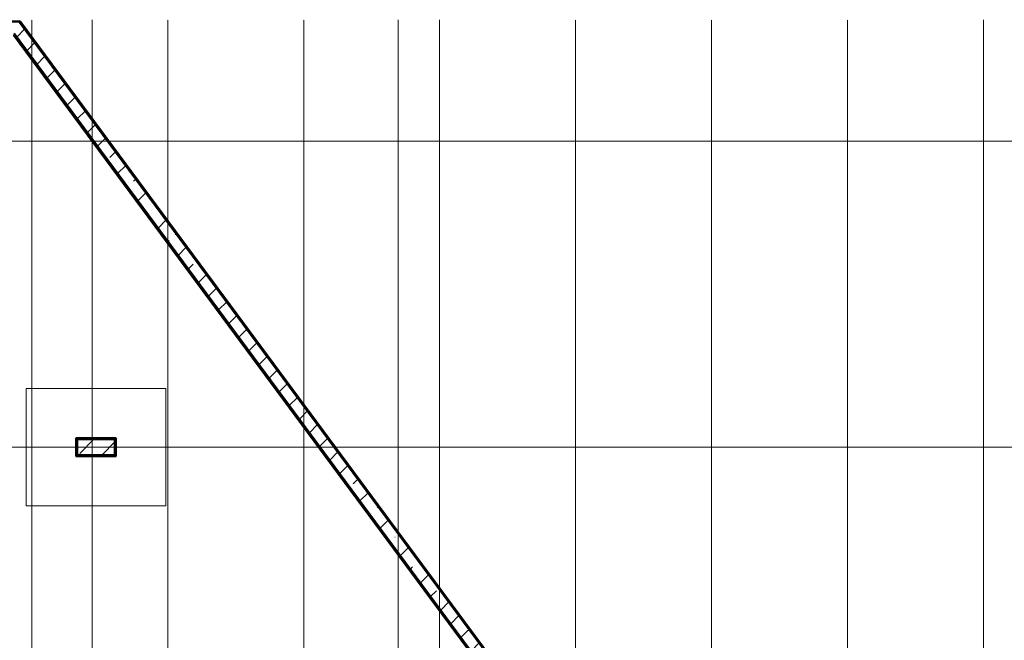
# Model space of a CAD drawing. Header units: millimetres. Extents: x -135639 to 224623, y -383017 to -59102.
# Tile 233 of 256: x 84675 to 110744, y -244431 to -227996. Entities that reach past the tile are written whole.
import ezdxf

# ---------------------------------------------------------------- set-up
doc = ezdxf.new("R2010")
doc.units = ezdxf.units.MM
doc.linetypes.add('Линия сетки', pattern=[25, 20, -2.5, 0, -2.5])
for name, color, linetype, lineweight in [('A-200-M_WALL', 7, 'Continuous', 18), ('A-200-M_WALL_EXT', 7, 'Continuous', 18), ('A-200-M_WALL_INT', 7, 'Continuous', 18), ('A-200-M_WALL_PAT', 7, 'Continuous', 40), ('S-160-M_FOUND', 7, 'Continuous', 18), ('S-280-M_COLUMN', 7, 'Continuous', 18), ('Z-030-M_GRID', 7, 'Continuous', 9)]:
    doc.layers.add(name, color=color, linetype=linetype, lineweight=lineweight)
pattern_1 = [(0, (0, 0), (812.8, 203.2), [67.056, -542.544, 67.056, -542.544, -3251.2]), (0, (0, 0), (812.8, 203.2), [-1219.2, 67.056, -1152.144, 67.056, -542.544, -1422.4]), (0, (0, 0), (812.8, 203.2), [-3048, 67.056, -339.344, 67.056, -948.944]), (120, (304.8, 101.6), (-582.37636, 602.30545), [67.056, -542.544, 67.056, -542.544, -3251.2]), (120, (304.8, 101.6), (-582.37636, 602.30545), [-1219.2, 67.056, -1152.144, 67.056, -542.544, -1422.4]), (120, (304.8, 101.6), (-582.37636, 602.30545), [-3048, 67.056, -339.344, 67.056, -948.944]), (240, (406.4, 508), (-230.42364, -805.50545), [67.056, -542.544, 67.056, -542.544, -3251.2]), (240, (406.4, 508), (-230.42364, -805.50545), [-1219.2, 67.056, -1152.144, 67.056, -542.544, -1422.4]), (240, (406.4, 508), (-230.42364, -805.50545), [-3048, 67.056, -339.344, 67.056, -948.944])]

# ---------------------------------------------------------------- blocks, each defined once
blk = doc.blocks.new('135_SLK_GD_AR_rvt-1-B2_-11_400_')
at = {"layer": 'A-200-M_WALL_PAT', "lineweight": 9, "true_color": 0xaaaaaa}
h = blk.add_hatch(dxfattribs=at)
h.set_pattern_fill('FP_4', color=253, style=0, pattern_type=2)
h.set_pattern_definition(pattern_1)
h.paths.add_polyline_path([(105820, 116105), (105836, 116117), (93082, 133353), (93058, 133352), (105808, 116121)])
h = blk.add_hatch(dxfattribs=at)
h.set_pattern_fill('FP_4', color=253, style=0, pattern_type=2)
h.set_pattern_definition(pattern_1)
h.paths.add_polyline_path([(94750, 122200), (94750, 122600), (94730, 122600), (94730, 122200)])
h = blk.add_hatch(dxfattribs=at)
h.set_pattern_fill('FP_4', color=253, style=0, pattern_type=2)
h.set_pattern_definition(pattern_1)
h.paths.add_polyline_path([(95770, 122180), (95770, 122600), (95750, 122600), (95750, 122180)])
h = blk.add_hatch(dxfattribs=at)
h.set_pattern_fill('FP_4', color=253, style=0, pattern_type=2)
h.set_pattern_definition(pattern_1)
h.paths.add_polyline_path([(94750, 122180), (95750, 122180), (95750, 122200), (94730, 122200), (94730, 122180)])
at = {"layer": 'A-200-M_WALL', "color": 253, "lineweight": 40, "true_color": 0xaaaaaa}
for p, q in [((93072, 133332), (105808, 116121)), ((95770, 122620), (94730, 122620)), ((94730, 122600), (94730, 122620)), ((94730, 122600), (94730, 122200)), ((95770, 122620), (95770, 122600)), ((95770, 122180), (95770, 122600)), ((94730, 122180), (94730, 122200)), ((94730, 122180), (95750, 122180)), ((95770, 122180), (95750, 122180))]:
    blk.add_line(p, q, dxfattribs=at)
at = {"layer": 'A-200-M_WALL_INT', "color": 253, "lineweight": 40, "true_color": 0xaaaaaa}
for p, q in [((93065, 133317), (105787, 116125)), ((105836, 116117), (93082, 133353)), ((95785, 122635), (94715, 122635)), ((94715, 122635), (94715, 122620)), ((94715, 122620), (94715, 122600)), ((94715, 122600), (94715, 122200)), ((95785, 122620), (95785, 122635)), ((95785, 122600), (95785, 122620)), ((95785, 122165), (95785, 122600)), ((94715, 122200), (94715, 122180)), ((94715, 122180), (94715, 122165)), ((94715, 122165), (95750, 122165)), ((95750, 122165), (95770, 122165)), ((95770, 122165), (95785, 122165))]:
    blk.add_line(p, q, dxfattribs=at)
blk = doc.blocks.new('Бетон-Прямоугольная-Колонна - CLM_Подземные этажи_В40-400х1000-V233-B2_-11_400_')
at = {"layer": 'S-280-M_COLUMN', "lineweight": 9, "true_color": 0xaaaaaa}
h = blk.add_hatch(dxfattribs=at)
h.set_pattern_fill('FP_114', color=253, style=0, pattern_type=2)
h.set_pattern_definition([(315, (-122400, 95250), (628.618, 628.618), []), (315, (-122400, 94621.4), (628.618, 628.618), [1111.25, -222.25, 6.706, -215.544])])
h.paths.add_polyline_path([(-200, 500), (-200, -500), (200, -500), (200, 500)])
at = {"layer": 'S-280-M_COLUMN', "color": 253, "lineweight": 40, "true_color": 0xaaaaaa}
for p, q in [((200, 500), (-200, 500)), ((-200, 500), (-200, -500)), ((200, -500), (200, 500)), ((-200, -500), (200, -500))]:
    blk.add_line(p, q, dxfattribs=at)
blk = doc.blocks.new('135_SLK_GD_KR_rvt-1-B2_-11_400_')
at = {"layer": 'A-200-M_WALL_PAT', "lineweight": 9, "true_color": 0xaaaaaa}
h = blk.add_hatch(dxfattribs=at)
h.set_pattern_fill('FP_5', color=253, style=0, pattern_type=2)
h.set_pattern_definition([(45, (0, 0), (-628.618, 628.618), []), (45, (628.6, 0), (-628.618, 628.618), [1111.25, -222.25, 6.706, -215.544])])
h.paths.add_polyline_path([(134448, 77450), (134821, 77450), (93228, 133659), (92867, 133644), (134392, 77525)])
at = {"layer": 'A-200-M_WALL', "color": 253, "lineweight": 40, "true_color": 0xaaaaaa}
for p, q in [((93233, 133669), (80073, 133106)), ((93231, 133665), (80074, 133102)), ((134706, 77605), (93228, 133659)), ((93228, 133659), (134706, 77605)), ((93231, 133665), (93234, 133661)), ((134708, 77607), (93231, 133659)), ((93233, 133669), (93236, 133666)), ((93234, 133661), (93236, 133659)), ((93236, 133666), (93240, 133660)), ((134711, 77609), (93236, 133659)), ((134714, 77611), (93240, 133660))]:
    blk.add_line(p, q, dxfattribs=at)
at = {"layer": 'A-200-M_WALL_EXT', "color": 253, "lineweight": 40, "true_color": 0xaaaaaa}
for p, q in [((93238, 133680), (80073, 133116)), ((93245, 133670), (93238, 133680)), ((93253, 133660), (93245, 133670)), ((134722, 77617), (93253, 133660)), ((93082, 133353), (134448, 77450))]:
    blk.add_line(p, q, dxfattribs=at)
at = {"layer": 'S-160-M_FOUND', "color": 253, "true_color": 0xaaaaaa}
for p, q in [((97100, 123950), (93400, 123950)), ((93400, 123950), (93400, 120850)), ((97100, 120850), (97100, 123950)), ((93400, 120850), (97100, 120850))]:
    blk.add_line(p, q, dxfattribs=at)
at = {"layer": 'S-280-M_COLUMN', "color": 253, "lineweight": 18, "true_color": 0xaaaaaa, "rotation": 90.00000000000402}
blk.add_blockref('Бетон-Прямоугольная-Колонна - CLM_Подземные этажи_В40-400х1000-V233-B2_-11_400_', (95250, 122400), dxfattribs=at)
blk = doc.blocks.new('-2 этаж')
at = {"layer": 'Z-030-M_GRID', "color": 253, "linetype": 'Линия сетки', "true_color": 0xaaaaaa}
for p, q in [((352642.3, -369622.7), (352642.3, -216207.4)), ((354242.3, -369626.6), (354242.3, -216207.4)), ((356242.3, -369622.5), (356242.3, -216207.4)), ((359842.3, -369622.2), (359842.3, -216207.4)), ((362342.3, -369628.3), (362342.3, -216207.4)), ((363442.3, -367082), (363442.3, -216207.4)), ((367042.3, -369621.8), (367042.3, -216207.4)), ((370642.3, -369621.6), (370642.3, -216207.4)), ((374242.3, -369621.4), (374242.3, -216207.4)), ((377842.3, -369621.2), (377842.3, -216207.4)), ((415036, -219427.3), (337187.5, -219427.3)), ((415036.5, -227527.3), (337187.5, -227527.3))]:
    blk.add_line(p, q, dxfattribs=at)
at = {"lineweight": 5}
for name in ['135_SLK_GD_KR_rvt-1-B2_-11_400_', '135_SLK_GD_AR_rvt-1-B2_-11_400_']:
    blk.add_blockref(name, (259092.3, -349927.3), dxfattribs=at)

msp = doc.modelspace()

# ---------------------------------------------------------------- block references
at = {"color": 0}
msp.add_blockref('-2 этаж', (-267648, -11789), dxfattribs=at)

doc.saveas('drawing.dxf')
